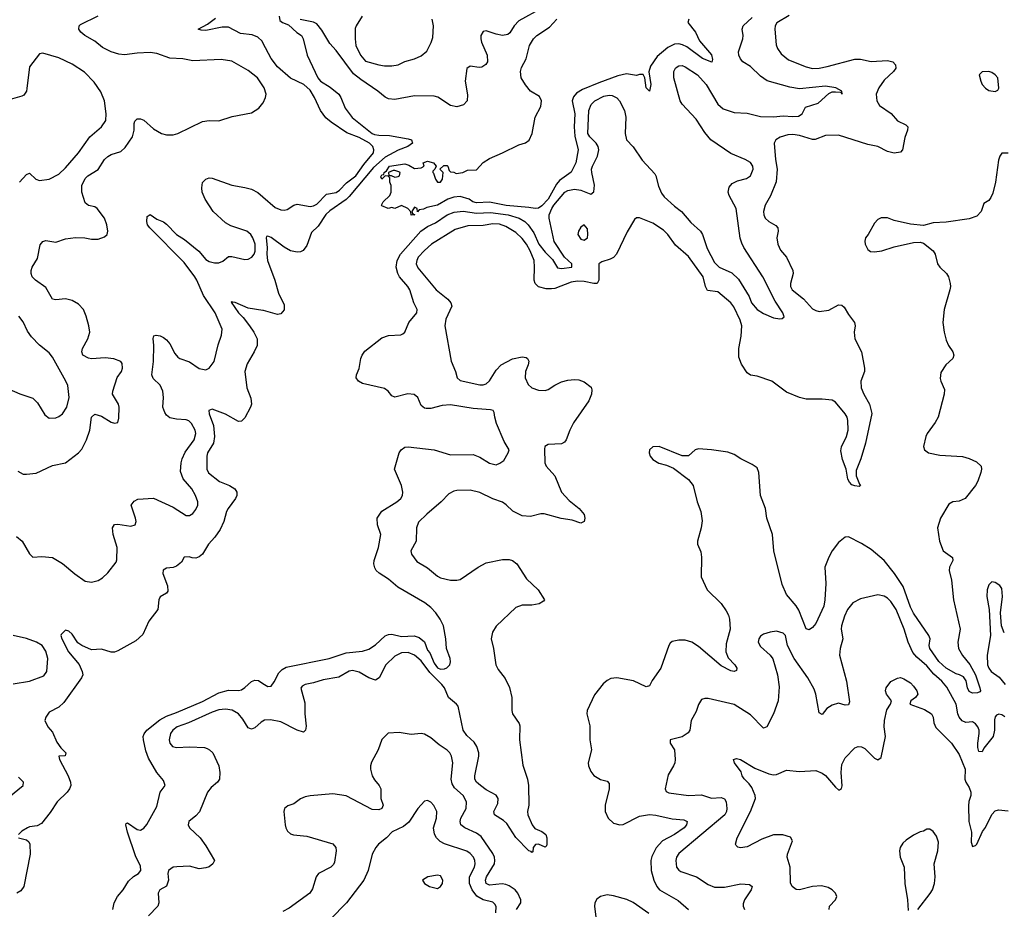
# Model space of a CAD drawing. Header units: inches. Extents: x 1694797 to 1849917, y 907313 to 1017959.
# Tile 27 of 256: x 1708509 to 1714546, y 931471 to 936928. Entities that reach past the tile are written whole.
import ezdxf

# ---------------------------------------------------------------- set-up
doc = ezdxf.new("R2010")
doc.units = ezdxf.units.IN
doc.header["$MEASUREMENT"] = 0
doc.layers.add('B7903', color=7, linetype='Continuous')
doc.layers.add('B7913', color=7, linetype='Continuous')

msp = doc.modelspace()

# ---------------------------------------------------------------- linework, layer by layer
at = {"layer": 'B7903', "color": 5}
for points, elevation in [([(1710000, 936521.7), (1709967.6, 936570), (1709910, 936616.7), (1709810, 936672.5), (1709744, 936684), (1709570, 936675.8), (1709510, 936687.1), (1709430, 936691.3), (1709350, 936719.8), (1709310, 936726.8), (1709230, 936723), (1709151.4, 936711.4), (1709116.4, 936716.4), (1709069.9, 936729.9), (1709017.6, 936757.6), (1708970, 936796.5), (1708908.4, 936830), (1708884.7, 936850), (1708872.6, 936870), (1708873.6, 936890), (1708882.5, 936897.5), (1708990, 936951.9)], 820), ([(1710000, 936785), (1709994.8, 936794.8), (1709970, 936819.4), (1709934.6, 936834.6), (1709863.6, 936843.6), (1709790, 936882), (1709750, 936880.9), (1709650, 936862.2), (1709622.6, 936862.6), (1709603.6, 936870), (1709659.9, 936900.1), (1709710, 936937)], 780), ([(1708508.1, 935931.9), (1708550, 935978.8), (1708570, 935986.8), (1708609, 935949), (1708630, 935941.7), (1708690.6, 935949.4), (1708750, 935979.5), (1708790, 936018.3), (1708869.3, 936110.7), (1708939.3, 936210), (1709009.7, 936270), (1709038, 936310), (1709039.8, 936350), (1709029.8, 936430), (1709005.6, 936485.6), (1708965.1, 936545.1), (1708905.8, 936605.8), (1708830, 936654), (1708750, 936692.6), (1708650, 936722.7), (1708630, 936717.2), (1708570, 936638), (1708553.9, 936506.1), (1708550, 936489), (1708535.1, 936464.9), (1708522.4, 936457.6), (1708450, 936438)], 840), ([(1708497.4, 934157.4), (1708530, 934140.9), (1708550, 934140.3), (1708610, 934146), (1708710, 934192.9), (1708789.8, 934210.2), (1708870, 934270.3), (1708890, 934292.4), (1708918.3, 934350), (1708939, 934410), (1708949, 934490), (1708970, 934507.6), (1709010, 934495.5), (1709070, 934459.5), (1709090, 934452.4), (1709110, 934457.3), (1709117.2, 934482.8), (1709119, 934550), (1709115, 934570), (1709078.5, 934630), (1709080.2, 934650), (1709107.7, 934732.3), (1709132.7, 934770), (1709140.4, 934790), (1709138, 934818), (1709130, 934831.5), (1709087.2, 934847.2), (1709032.5, 934852.5), (1708950, 934848), (1708930, 934851.4), (1708897.2, 934870), (1708889.8, 934890), (1708894.6, 934910), (1708927.2, 934970), (1708938.2, 935010), (1708932.8, 935050), (1708916.8, 935110), (1708899.9, 935150), (1708870, 935182.5), (1708830, 935206.1), (1708790, 935214.5), (1708730, 935208.4), (1708710, 935214), (1708670, 935283.9), (1708606.3, 935330), (1708586.3, 935350), (1708578.9, 935370), (1708578.9, 935390), (1708585.4, 935410), (1708617.8, 935462.2), (1708634.4, 935545.6), (1708650, 935567), (1708670, 935573.4), (1708730, 935562.8), (1708790, 935582.4), (1708851.5, 935591.6), (1708908.8, 935588.8), (1708950, 935580.5), (1708990, 935582), (1709030, 935594.8), (1709045.2, 935610), (1709049.5, 935630.5), (1709043.1, 935670), (1709029.7, 935710), (1708985.1, 935770), (1708970, 935780.5), (1708930, 935788.2), (1708910, 935804.5), (1708889.8, 935869.8), (1708889.8, 935910), (1708910, 935952.8), (1708927.2, 935970), (1708990.4, 936009.6), (1709030, 936070.2), (1709050, 936089.2), (1709070, 936101.1), (1709130, 936119.2), (1709156.6, 936143.4), (1709201.5, 936210), (1709210.5, 936249.5), (1709210, 936290.7), (1709215.5, 936304.5), (1709230, 936318.9), (1709250, 936320.3), (1709270, 936310.2), (1709330, 936257.1), (1709378.7, 936230), (1709410, 936220.8), (1709450, 936221.5), (1709478.7, 936230), (1709630, 936302.7), (1709670, 936309.4), (1709730, 936307.8), (1709812.7, 936332.7), (1709930, 936356.9), (1709975.9, 936384.1), (1710000, 936416.4)], 820), ([(1708490, 933757.9), (1708525.3, 933730), (1708570, 933651.5), (1708590, 933631.5), (1708644.5, 933635.5), (1708710, 933628.9), (1708771.8, 933591.8), (1708847.9, 933527.9), (1708910, 933484), (1708950, 933477.6), (1708990, 933488), (1709016.4, 933503.6), (1709050, 933535.5), (1709100.5, 933599.5), (1709105.3, 933614.7), (1709107.5, 933690), (1709081.9, 933770), (1709077.4, 933810), (1709090, 933830.2), (1709110, 933832.5), (1709190, 933821.8), (1709216.3, 933830), (1709222.4, 933850), (1709219.3, 933870), (1709192.8, 933950), (1709210, 933975.3), (1709233.9, 933986.1), (1709330, 933992.8), (1709450, 933938.4), (1709530, 933887), (1709550, 933887), (1709570, 933898.4), (1709590, 933923), (1709600.4, 933950), (1709600.9, 933970), (1709587.8, 934010), (1709564.1, 934050), (1709510.8, 934110.8), (1709495.5, 934155.5), (1709499, 934210), (1709505.6, 934234.4), (1709524.3, 934275.7), (1709579.1, 934350), (1709588.9, 934388.9), (1709584.6, 934410), (1709562.3, 934450), (1709546.7, 934466.7), (1709530, 934473.2), (1709470, 934476.5), (1709430, 934486.4), (1709410, 934501.5), (1709398, 934518), (1709386.1, 934550), (1709391.5, 934610), (1709387.3, 934650), (1709370, 934685.7), (1709326.6, 934726.6), (1709319.2, 934750), (1709329, 934830), (1709331, 934930), (1709327.3, 934972.7), (1709331.9, 934988.1), (1709346.6, 934993.4), (1709370, 934988.8), (1709390, 934977.6), (1709410, 934963.2), (1709430, 934940.3), (1709460.6, 934880.6), (1709477.7, 934857.7), (1709490, 934849.1), (1709550, 934829), (1709610, 934787.6), (1709650, 934780.3), (1709670, 934790.4), (1709700.5, 934830), (1709726.1, 934933.9), (1709747, 934993), (1709750.8, 935030), (1709706.8, 935130), (1709635.4, 935235.4), (1709595.8, 935330), (1709583.1, 935350), (1709518, 935438), (1709306.4, 935650), (1709293.7, 935670), (1709288.1, 935690), (1709290, 935720.5), (1709310, 935732.3), (1709350, 935704.6), (1709390, 935687.2), (1709410, 935672.9), (1709470, 935610.9), (1709518.6, 935578.6), (1709607.9, 935507.9), (1709650, 935456.9), (1709670, 935445.2), (1709703.5, 935436.5), (1709730, 935435.8), (1709754.3, 935445.7), (1709790, 935474.4), (1709810, 935474), (1709890, 935455.6), (1709910, 935458.8), (1709931.6, 935470), (1709946, 935490), (1709952.2, 935507.8), (1709952, 935550), (1709938.6, 935590), (1709925.4, 935610), (1709901.7, 935630), (1709803.2, 935663.2), (1709770, 935681.5), (1709696.1, 935750), (1709646.5, 935826.5), (1709628.5, 935870), (1709624.8, 935895.2), (1709630, 935928), (1709650, 935950.3), (1709670, 935956.9), (1709690, 935955.3), (1709810, 935912.1), (1709890, 935899.2), (1709930, 935887.9), (1709970, 935867.4), (1710000, 935841.5)], 780), ([(1710000, 935144.8), (1709910, 935157.1), (1709830, 935192.8), (1709814.3, 935194.3), (1709810, 935199.1), (1709805.3, 935194.7), (1709849.9, 935130), (1709879.9, 935099.9), (1709918, 935050), (1709944.8, 935010), (1709964.1, 934970), (1709966, 934930), (1709947.4, 934890), (1709902.8, 934817.2), (1709889.8, 934770), (1709902.4, 934670), (1709925.3, 934605.3), (1709929.8, 934570), (1709923.8, 934550), (1709890, 934484.6), (1709870, 934464.4), (1709850, 934463.2), (1709770, 934508.9), (1709690, 934538.7), (1709669.6, 934530.4), (1709671.5, 934510), (1709698.1, 934438.1), (1709703.8, 934370), (1709696.8, 934330), (1709661.1, 934270), (1709655.5, 934250), (1709657.4, 934170), (1709667.7, 934147.7), (1709734.3, 934094.3), (1709795.1, 934070), (1709828.4, 934050), (1709840.8, 934030), (1709839.8, 934010), (1709831.6, 933990), (1709786.4, 933930), (1709776.4, 933910), (1709760.8, 933850), (1709738.7, 933801.3), (1709706.2, 933753.8), (1709667.1, 933710), (1709629.5, 933650), (1709610, 933632.7), (1709590, 933625.7), (1709565.9, 933625.8), (1709547.7, 933632.3), (1709518, 933630), (1709500.2, 933599.8), (1709470, 933574.8), (1709450, 933567.3), (1709410, 933562.8), (1709389.4, 933550.6), (1709386.6, 933530), (1709414.9, 933454.9), (1709417.2, 933422.8), (1709409, 933410), (1709370, 933387.3), (1709362.6, 933370), (1709356.1, 933310), (1709301.8, 933238.2), (1709263.7, 933156.3), (1709221.9, 933118.1), (1709110, 933056.5), (1709090, 933048.9), (1709070, 933048.7), (1709010, 933066), (1708950, 933063), (1708890, 933088.4), (1708866.4, 933106.4), (1708830, 933159.1), (1708810, 933176.3), (1708790, 933182.8), (1708764.4, 933155.6), (1708762, 933150), (1708768.4, 933130), (1708808.2, 933050), (1708873, 932972.9), (1708892.9, 932930), (1708896, 932910), (1708888, 932890), (1708780.2, 932739.8), (1708749, 932711), (1708690, 932680.4), (1708669.6, 932650), (1708662.9, 932630), (1708680.9, 932590), (1708710, 932557.2), (1708736.8, 932496.8), (1708761.8, 932461.8), (1708792.3, 932430), (1708788.4, 932411.6), (1708749.2, 932410), (1708752.7, 932390), (1708805.3, 932290), (1708820.3, 932250), (1708822.2, 932230), (1708814.8, 932210), (1708799.5, 932190), (1708739.1, 932130), (1708695, 932065), (1708642, 931998), (1708616.5, 931983.5), (1708570, 931976.2), (1708556.2, 931970), (1708523.1, 931950), (1708501.1, 931930)], 760), ([(1708430, 934666.7), (1708510, 934632), (1708590, 934606.4), (1708618, 934578), (1708663.4, 934503.4), (1708690, 934483.1), (1708730, 934484.9), (1708750, 934494.4), (1708771.5, 934510), (1708798.3, 934550), (1708811.8, 934610), (1708803.3, 934683.3), (1708792.8, 934710), (1708710, 934858.4), (1708690, 934884.5), (1708630, 934932), (1708581.4, 934981.4), (1708557.5, 935017.5), (1708530, 935074.5), (1708503.6, 935110)], 840), ([(1708470, 932854.8), (1708570, 932869.5), (1708656.3, 932903.7), (1708676.5, 932930), (1708682, 933010), (1708670, 933054.3), (1708646.4, 933090), (1708611.2, 933110), (1708550, 933132.5), (1708470, 933150.8)], 780), ([(1709080.3, 931470), (1709089.2, 931510.8), (1709108.5, 931550), (1709142.6, 931590), (1709175.8, 931644.2), (1709207.5, 931672.5), (1709237.1, 931690), (1709251.3, 931710), (1709250, 931736.3), (1709218.9, 931798.9), (1709170, 931944.9), (1709159.3, 931990), (1709161.7, 931998.3), (1709170, 932002), (1709230, 931960.4), (1709250, 931956.9), (1709270, 931969.4), (1709289, 931991), (1709350, 932102), (1709370.3, 932189.7), (1709401.6, 932230), (1709390, 932260.7), (1709350, 932310.4), (1709298.4, 932398.4), (1709282.2, 932442.2), (1709267.7, 932510), (1709267.1, 932530), (1709272.6, 932547.4), (1709288.6, 932570), (1709367.5, 932632.5), (1709410, 932656.3), (1709470, 932677.6), (1709630, 932746.4), (1709730, 932798.9), (1709790, 932815.6), (1709850, 932813.6), (1709870, 932818), (1709890, 932830.7), (1709930, 932867.8), (1709950, 932875.8), (1709973.7, 932873.7), (1710000, 932856.6)], 760), ([(1710000, 932625.4), (1709990, 932619.7), (1709950, 932584.7), (1709930, 932576.4), (1709910, 932584.7), (1709877.3, 932637.3), (1709850, 932670.6), (1709811.9, 932691.9), (1709770, 932698.7), (1709730, 932693.7), (1709690, 932679.4), (1709544.9, 932615.1), (1709474.6, 932590), (1709447.2, 932570), (1709434.4, 932550), (1709424.7, 932510), (1709429.4, 932489.4), (1709445.3, 932470), (1709470, 932462.6), (1709550, 932467.1), (1709642.5, 932462.5), (1709657.8, 932457.8), (1709672.7, 932450), (1709693.4, 932430), (1709729.2, 932350), (1709736.9, 932310), (1709734.7, 932270), (1709721.5, 932250), (1709682.9, 932217.1), (1709659.8, 932190), (1709611.8, 932068.2), (1709590, 932044.2), (1709546, 932010), (1709541.6, 931990), (1709550.4, 931970), (1709614.9, 931910), (1709650, 931860.4), (1709703, 931770), (1709694, 931750), (1709670, 931732), (1709650, 931725.7), (1709610, 931719.2), (1709550, 931735.1), (1709472.3, 931732.3), (1709450, 931728.7), (1709422.2, 931710), (1709417.8, 931690), (1709421.3, 931650), (1709410, 931612.7), (1709368.5, 931590), (1709357.6, 931570), (1709362, 931510), (1709356.9, 931490), (1709298, 931430)], 780), ([(1708442, 932158), (1708529.4, 932230), (1708531.5, 932250), (1708501.8, 932281.8)], 780), ([(1708502.7, 931910), (1708550, 931897.6), (1708564.9, 931884.9), (1708571, 931870), (1708573.1, 931810), (1708534.8, 931610), (1708515.3, 931584.7), (1708492, 931570)], 760)]:
    msp.add_lwpolyline(points, dxfattribs=dict(at, elevation=elevation))
at = {"layer": 'B7913', "color": 5}
for points, elevation in [([(1711710, 936999.1), (1711570, 936919.8), (1711541.4, 936890), (1711514.1, 936845.9), (1711502.6, 936837.4), (1711468.8, 936831.2), (1711430, 936837.7), (1711370, 936858.3), (1711350, 936854.9), (1711335.8, 936830), (1711336, 936810), (1711340.4, 936790), (1711376, 936710), (1711376.9, 936670), (1711367, 936653), (1711343.5, 936636.5), (1711326.5, 936633.5), (1711270, 936642.4), (1711251.3, 936628.7), (1711241.3, 936550), (1711254.3, 936465.7), (1711253.6, 936430), (1711230, 936405.5), (1711190, 936392.4), (1711150, 936400.9), (1711072, 936452), (1711050, 936458), (1710930, 936461.2), (1710810, 936438.6), (1710770, 936442.3), (1710750, 936452.1), (1710704.7, 936490), (1710599.9, 936559.9), (1710556.1, 936596.1), (1710450, 936739.5), (1710410, 936780.9), (1710362.4, 936862.4), (1710330, 936901.1), (1710310, 936911.6), (1710228.8, 936928.8)], 760), ([(1713226.6, 936953.4), (1713151.7, 936908.3), (1713141.3, 936890), (1713138.7, 936870), (1713147.3, 936772.7), (1713155.6, 936750), (1713177.5, 936717.5), (1713222, 936682), (1713330, 936638.4), (1713370, 936628.7), (1713410, 936630.8), (1713460.6, 936640.6), (1713630, 936685.5), (1713665.1, 936685.1), (1713730, 936670.9), (1713830, 936678), (1713863, 936670), (1713879.5, 936650), (1713880.9, 936630), (1713866.9, 936610), (1713810, 936556.5), (1713776.6, 936510), (1713760.6, 936470), (1713764.9, 936430), (1713781.3, 936401.3), (1713851.9, 936351.9), (1713890, 936308), (1713942, 936282), (1713955.3, 936270), (1713952.6, 936250), (1713935.4, 936204.6), (1713922, 936130), (1713910, 936114), (1713870, 936108), (1713830, 936118.7), (1713769.9, 936149.9), (1713710, 936162.7), (1713530, 936219.9), (1713450, 936217.9), (1713386.7, 936193.3), (1713370, 936193.5), (1713290, 936216.6), (1713250, 936223.4), (1713218.5, 936221.5), (1713172.2, 936207.8), (1713146, 936190), (1713135.8, 936170), (1713142.2, 936070), (1713152.9, 936010), (1713146.3, 935933.7), (1713112.3, 935847.7), (1713079.5, 935790), (1713070.3, 935750), (1713071.6, 935730), (1713080.3, 935710), (1713102.4, 935690), (1713145.2, 935665.2), (1713158, 935650), (1713160.2, 935630), (1713151.3, 935590), (1713156.9, 935550), (1713174.6, 935514.6), (1713210.2, 935470), (1713250.1, 935390), (1713250.8, 935370), (1713234.8, 935310), (1713235.3, 935290), (1713244.6, 935270), (1713315.6, 935215.6), (1713370, 935153.6), (1713390, 935144.1), (1713410, 935138.5), (1713470, 935146.4), (1713530, 935177.8), (1713550, 935176.9), (1713564.1, 935164.1), (1713590, 935118.4), (1713627.6, 935070), (1713631.6, 935050), (1713626, 935010), (1713628.5, 934970), (1713671.2, 934891.2), (1713687.8, 934790), (1713687.8, 934770), (1713666.8, 934710), (1713668.1, 934670), (1713684.6, 934630), (1713718.9, 934570), (1713732.9, 934512.9), (1713695.7, 934330), (1713665.8, 934234.2), (1713637.4, 934162.6), (1713638.3, 934130), (1713657.7, 934077.7), (1713664.9, 934070), (1713656.1, 934063.9), (1713630, 934067.6), (1713610, 934075.4), (1713596, 934090), (1713586.2, 934110), (1713577, 934170), (1713554.7, 934230), (1713544, 934284), (1713546.8, 934306.8), (1713578.5, 934370), (1713588.1, 934410), (1713587, 934470), (1713581.6, 934490), (1713569.8, 934510), (1713510, 934581.6), (1713490, 934593.6), (1713430, 934600.9), (1713330, 934600.7), (1713289.7, 934609.7), (1713210, 934643.6), (1713120.9, 934710), (1713030, 934740.5), (1712990, 934746.6), (1712970, 934760.9), (1712933.9, 934813.9), (1712918.5, 934858.5), (1712918.7, 934910), (1712933.5, 934986.5), (1712936.3, 935050), (1712925.5, 935085.5), (1712886.7, 935166.7), (1712868.2, 935190), (1712790, 935257.8), (1712726.3, 935266.3), (1712713.7, 935290), (1712699.4, 935350), (1712610, 935475.1), (1712530, 935543.5), (1712482.2, 935610), (1712456.2, 935636.2), (1712390, 935680.4), (1712310, 935711.8), (1712290, 935712.3), (1712277.6, 935702.4), (1712233.1, 935626.9), (1712168.8, 935490), (1712150.2, 935469.8), (1712130, 935458), (1712077.3, 935442.7), (1712059.1, 935430), (1712060.2, 935330), (1712050, 935309.8), (1712030, 935308.6), (1711970, 935322.6), (1711930, 935323.1), (1711890, 935318.1), (1711790, 935279.3), (1711770, 935275.8), (1711737.6, 935277.6), (1711689.9, 935289.9), (1711669.2, 935309.2), (1711662.9, 935330), (1711666.3, 935410), (1711662.4, 935450), (1711638.8, 935510), (1711616.9, 935550), (1711590, 935585), (1711550, 935622.7), (1711490, 935658.7), (1711450, 935673.5), (1711410, 935674.4), (1711350, 935664.8), (1711257.2, 935662.8), (1711178.9, 935641.1), (1711034.4, 935550), (1710990, 935511.5), (1710952.9, 935470), (1710943.2, 935450), (1710940.7, 935430), (1710950, 935406), (1711063.1, 935270), (1711133.1, 935213.1), (1711153.1, 935190), (1711158.9, 935170), (1711121.3, 935090), (1711115.8, 935050), (1711153.7, 934833.7), (1711182, 934770), (1711190.6, 934730), (1711210, 934714.9), (1711330, 934688.7), (1711350, 934687.2), (1711370, 934693), (1711390, 934712.4), (1711430, 934778), (1711461.8, 934810), (1711530, 934847.9), (1711590, 934860.1), (1711614.9, 934854.9), (1711622, 934850), (1711630, 934833), (1711626.2, 934810), (1711610.1, 934770), (1711608.1, 934730), (1711625.8, 934690), (1711650, 934669.4), (1711690, 934656.1), (1711730, 934653.6), (1711750, 934659.8), (1711790, 934686.4), (1711830, 934706), (1711870, 934717), (1711910, 934721.5), (1711937.7, 934717.7), (1711970, 934705.5), (1712012.7, 934672.7), (1712017.8, 934657.8), (1712015, 934630), (1711998.4, 934590), (1711904.7, 934455.3), (1711881.9, 934410), (1711860.2, 934350), (1711850, 934336), (1711830, 934325.4), (1711750, 934322.5), (1711729.4, 934310.6), (1711726.3, 934293.7), (1711729.5, 934210), (1711736.6, 934190), (1711789.3, 934130), (1711831.1, 934030), (1711878.3, 933978.3), (1711938.7, 933930), (1711970, 933893), (1711974.4, 933870), (1711970, 933849.4), (1711950, 933838.4), (1711897.2, 933857.2), (1711828.3, 933868.3), (1711724, 933896), (1711704, 933896), (1711640.7, 933879.3), (1711590, 933884), (1711532.6, 933912.6), (1711492.4, 933952.4), (1711470, 933967.8), (1711409.1, 933989.1), (1711330, 934027.7), (1711270, 934042.7), (1711190, 934040.5), (1711170, 934036.3), (1711140, 934020), (1711092.8, 933970), (1711004.7, 933895.3), (1710954.3, 933845.7), (1710941.1, 933810), (1710940.4, 933730), (1710908, 933670), (1710910.4, 933650), (1710944.5, 933604.5), (1711010, 933564.7), (1711070, 933514.7), (1711090, 933503.6), (1711150, 933489.1), (1711190, 933488.9), (1711210, 933494), (1711321, 933570), (1711370, 933596.1), (1711470, 933615.8), (1711510, 933617.3), (1711530, 933611.4), (1711556.5, 933590), (1711617.3, 933497.3), (1711688.4, 933430), (1711726.8, 933370), (1711719.9, 933360.1), (1711694.9, 933345.1), (1711650, 933337.2), (1711590, 933335.5), (1711550, 933321.8), (1711430, 933207.1), (1711407.1, 933170), (1711400.2, 933130), (1711415, 933070), (1711428.6, 932970), (1711441.9, 932941.9), (1711485.7, 932885.7), (1711512.2, 932832.2), (1711525.9, 932770), (1711526, 932690), (1711530.2, 932670.2), (1711571.3, 932611.3), (1711575.4, 932595.4), (1711573.4, 932510), (1711594.3, 932354.3), (1711623.1, 932270), (1711628.9, 932230), (1711631.4, 932110), (1711623.1, 932070), (1711623.7, 932050), (1711651.8, 931990), (1711667.4, 931967.4), (1711710, 931947.5), (1711734.6, 931930), (1711741.2, 931910), (1711741.7, 931870), (1711739.6, 931860.4), (1711730, 931851.8), (1711690.9, 931870.9), (1711671.7, 931868.3), (1711656.5, 931850), (1711655.6, 931824.4), (1711650, 931819.3), (1711645.6, 931825.6), (1711630, 931829.8), (1711550, 931911.6), (1711496.3, 931996.3), (1711476.1, 932016.1), (1711421.1, 932050), (1711415.8, 932070), (1711439.6, 932120.4), (1711442.5, 932150), (1711431, 932171), (1711370, 932203.7), (1711335, 932230), (1711310.3, 932250), (1711299.9, 932270), (1711299.5, 932290), (1711325.1, 932410), (1711324.3, 932430), (1711311.4, 932470), (1711295.6, 932495.6), (1711250, 932537.6), (1711227.3, 932570), (1711196.5, 932716.5), (1711187.4, 932730), (1711138.7, 932770), (1711112.6, 932830), (1711098.2, 932850), (1711023, 932923), (1710970, 932995.8), (1710930, 933029), (1710890, 933045.6), (1710850, 933044.2), (1710810, 933024.2), (1710753.6, 932970), (1710713.4, 932890), (1710690, 932876.5), (1710650.2, 932889.8), (1710590, 932924.6), (1710550, 932935.9), (1710528.6, 932931.4), (1710465.7, 932894.3), (1710370, 932877.7), (1710310, 932859.1), (1710258.8, 932850), (1710240.7, 932839.3), (1710232.4, 932827.6), (1710256.9, 932736.9), (1710256.8, 932670), (1710265.5, 932594.5), (1710262.4, 932570), (1710250, 932557.6), (1710210, 932569), (1710110, 932620.7), (1710046.2, 932633.8), (1710009.3, 932630.7), (1710000, 932625.4)], 780), ([(1710099.8, 936950), (1710103.1, 936923.1), (1710119.5, 936910), (1710156.6, 936896.7), (1710208.6, 936848.6), (1710236.4, 936830), (1710246.4, 936810), (1710271.6, 936710), (1710337.2, 936570), (1710354.1, 936550), (1710413.3, 936513.3), (1710465, 936470), (1710478.4, 936450), (1710504.8, 936384.8), (1710546.9, 936326.9), (1710669.5, 936230), (1710683.8, 936223.8), (1710710, 936218.9), (1710777.4, 936217.4), (1710890, 936196.7), (1710911.8, 936190), (1710917.4, 936170), (1710889.7, 936150), (1710830, 936126.5), (1710750, 936084.1), (1710678.3, 936021.7), (1710530, 935844), (1710510, 935825.1), (1710410, 935755.5), (1710386.9, 935733.1), (1710339.9, 935660.1), (1710297.6, 935622.4), (1710270, 935543), (1710247.6, 935512.4), (1710230, 935503.1), (1710210, 935500.9), (1710170, 935510.2), (1710130, 935532), (1710050, 935590.8), (1710030, 935599.7), (1710022.9, 935597.1), (1710019.8, 935590), (1710027, 935530), (1710024, 935490), (1710029.1, 935450), (1710074, 935330), (1710095.3, 935250), (1710130, 935178), (1710131.2, 935148.8), (1710110, 935122.6), (1710090, 935119.5), (1710004.2, 935144.2), (1710000, 935144.8)], 760), ([(1710000, 932856.6), (1710030, 932837.2), (1710050, 932839.7), (1710070, 932865.6), (1710097.9, 932922.1), (1710118.3, 932941.7), (1710143.8, 932956.2), (1710406.8, 933010), (1710510, 933043.4), (1710610, 933055.1), (1710650, 933066.2), (1710690, 933092.2), (1710750, 933147.5), (1710770, 933157.1), (1710790, 933158.6), (1710850, 933144), (1710927.8, 933147.8), (1710957.8, 933137.8), (1710991.6, 933111.7), (1711010, 933059.7), (1711023.8, 933043.8), (1711050, 932979.7), (1711070, 932951.2), (1711090, 932944), (1711114, 932946), (1711127.9, 932952.1), (1711146, 932970), (1711150.6, 932989.4), (1711147.7, 933010), (1711124.9, 933070), (1711122.8, 933130), (1711107.3, 933210), (1711088, 933250), (1711060.5, 933290), (1711030, 933323), (1710993.4, 933350), (1710827.3, 933447.3), (1710770, 933495.3), (1710712.8, 933532.8), (1710694.3, 933550), (1710685.5, 933565.5), (1710680.2, 933590), (1710682.6, 933610), (1710708.1, 933690), (1710722.9, 933770), (1710702.2, 933830), (1710700.2, 933870), (1710730, 933912.4), (1710821.3, 933970), (1710844.9, 933990), (1710856.9, 934010), (1710859, 934030), (1710849, 934070), (1710806.8, 934170), (1710835.8, 934270), (1710848.7, 934290), (1710870, 934305.4), (1710890, 934308.6), (1711050, 934289), (1711150, 934258.4), (1711290, 934259.7), (1711330, 934245.1), (1711390, 934207.3), (1711430, 934197), (1711453.3, 934206.7), (1711476.5, 934223.5), (1711504, 934270), (1711510.4, 934290), (1711479.6, 934339.6), (1711432.3, 934450), (1711421.3, 934490), (1711419.1, 934519.1), (1711412, 934530), (1711395.2, 934535.2), (1711290, 934542.3), (1711150, 934565.2), (1711098.8, 934561.2), (1711030, 934542.6), (1711001.8, 934541.8), (1710990, 934544.7), (1710970, 934561.1), (1710950.2, 934610.2), (1710928.4, 934628.4), (1710887.8, 934632.2), (1710810, 934611.8), (1710790, 934620.4), (1710768.2, 934650), (1710745.8, 934665.8), (1710610, 934696.9), (1710585.5, 934710), (1710572.2, 934730), (1710573.7, 934750), (1710591, 934789), (1710601, 934850), (1710608.5, 934870), (1710625.6, 934894.4), (1710730, 934975.7), (1710770, 934989.9), (1710845, 934995), (1710859, 935001), (1710870.2, 935010), (1710894.7, 935070), (1710943.8, 935130), (1710945.4, 935150), (1710924.6, 935190), (1710901, 935270), (1710889.4, 935290), (1710837.8, 935350), (1710826.9, 935370), (1710817.9, 935410), (1710824.2, 935450), (1710843.6, 935490), (1710968.4, 935630), (1711010, 935659.5), (1711059, 935681), (1711130, 935729.9), (1711172.4, 935747.6), (1711227.5, 935752.5), (1711310, 935741.2), (1711395.8, 935744.2), (1711504.5, 935730), (1711572.2, 935710), (1711606.1, 935690), (1711626.8, 935670), (1711660.6, 935620.6), (1711692.1, 935550), (1711730, 935500.9), (1711775.9, 935455.8), (1711805.7, 935405.7), (1711830, 935401.9), (1711893.7, 935410), (1711893.8, 935430), (1711850, 935471.6), (1711786.3, 935566.3), (1711755.2, 935710), (1711755.5, 935730), (1711771.1, 935770), (1711784.5, 935790), (1711852.2, 935870), (1711870, 935879.1), (1711910, 935888.5), (1711950, 935882.6), (1712010, 935856.8), (1712028.3, 935871.7), (1712032.7, 935912.7), (1712015.9, 935990), (1712015.7, 936010), (1712021.3, 936030), (1712051.5, 936090), (1712059.4, 936130), (1712055, 936150), (1712043, 936170), (1712003.7, 936210), (1711993.4, 936230), (1711998.8, 936370), (1712012, 936408), (1712036.2, 936430), (1712090, 936457.7), (1712124.2, 936464.2), (1712142.2, 936462.2), (1712170, 936448.2), (1712186.8, 936430), (1712217.8, 936370), (1712225.6, 936330), (1712221.6, 936230), (1712229.8, 936189.8), (1712270, 936147.8), (1712325.4, 936065.4), (1712402.9, 935982.9), (1712410.3, 935970.3), (1712426.3, 935906.3), (1712444.1, 935864.1), (1712460.6, 935840.6), (1712523, 935783), (1712566.9, 935750), (1712624.4, 935684.4), (1712683.7, 935630), (1712695.2, 935610), (1712724.9, 935524.9), (1712770, 935439.1), (1712797.1, 935410), (1712875.1, 935375.1), (1712916.9, 935336.9), (1712980.8, 935230), (1712996.2, 935190), (1713030, 935150.9), (1713070, 935125), (1713130, 935099.3), (1713170, 935093.7), (1713184.7, 935095.3), (1713195.8, 935104.2), (1713188.9, 935130), (1713141.4, 935201.4), (1713065.5, 935350), (1712949.4, 935529.4), (1712936.1, 935556.1), (1712926.5, 935586.5), (1712902.3, 935770), (1712858.9, 935850), (1712852.9, 935870), (1712858.9, 935901.1), (1712877.8, 935922.2), (1712910, 935938.4), (1712965.7, 935954.3), (1712990.2, 935969.8), (1713005.3, 936010), (1713003.7, 936030), (1712990, 936051.4), (1712957.1, 936070), (1712870, 936106.7), (1712745.7, 936190), (1712710, 936235.5), (1712657.5, 936317.5), (1712571.4, 936410), (1712558.4, 936430), (1712519.7, 936570), (1712519.1, 936610), (1712528.9, 936630), (1712540.7, 936639.3), (1712550, 936644.8), (1712570, 936646.6), (1712590, 936639), (1712664.5, 936590), (1712718.8, 936530), (1712789.9, 936409.9), (1712821.8, 936381.7), (1712890, 936358.7), (1712970, 936353.8), (1713050, 936332.9), (1713130, 936331.9), (1713190, 936338.1), (1713250, 936333.7), (1713284.1, 936335.9), (1713306.4, 936350), (1713326, 936390), (1713404.8, 936415.2), (1713470, 936474.7), (1713490, 936484.2), (1713510, 936484.2), (1713542, 936482), (1713551.3, 936470), (1713550.5, 936490), (1713512, 936510), (1713450, 936519.3), (1713290, 936502.5), (1713230, 936514.3), (1713092.8, 936552.8), (1713050, 936581.4), (1712990, 936640.7), (1712943.6, 936670), (1712927.7, 936687.7), (1712917.5, 936710), (1712915.4, 936730), (1712943.5, 936810), (1712945.5, 936830), (1712938.8, 936870), (1712943.9, 936890), (1712999.8, 936940.2)], 760), ([(1710609.2, 936950), (1710571.1, 936890), (1710566.7, 936873.3), (1710565.5, 936810), (1710570.1, 936770), (1710598, 936710), (1710630, 936673.8), (1710710, 936650.2), (1710745.1, 936645.1), (1710790, 936643.5), (1710830, 936651.2), (1710870, 936670.2), (1710930, 936688.3), (1710970, 936706.2), (1711004.6, 936735.4), (1711032.1, 936787.9), (1711041.7, 936818.3), (1711047, 936890), (1711038.8, 936930)], 780), ([(1712612, 936930), (1712606, 936910), (1712653.4, 936850), (1712676.9, 936796.9), (1712750, 936711), (1712756.3, 936683.7), (1712753.4, 936666.6), (1712696, 936690), (1712600.2, 936760.2), (1712573.8, 936773.8), (1712550, 936779.1), (1712523.6, 936776.4), (1712483.8, 936756.2), (1712418.3, 936701.7), (1712376.7, 936643.3), (1712367.1, 936607.1), (1712379.1, 936530), (1712370, 936488.7), (1712349.6, 936509.6), (1712340.9, 936570), (1712332.1, 936592.1), (1712310, 936592.3), (1712290, 936585.1), (1712230, 936594.5), (1712176.9, 936583.1), (1712059.4, 936540.6), (1711960.6, 936499.4), (1711923.1, 936476.9), (1711904.9, 936455.1), (1711896.4, 936430), (1711912.7, 936350), (1711909.4, 936270), (1711913.2, 936213.2), (1711932.2, 936130), (1711919.6, 936050), (1711890, 935992.7), (1711818.7, 935941.3), (1711801.3, 935918.7), (1711750, 935827.5), (1711710, 935784.8), (1711690, 935771.3), (1711670, 935768.7), (1711630, 935776.4), (1711492.2, 935787.8), (1711390, 935808.2), (1711310, 935804.2), (1711287.1, 935810), (1711265.8, 935825.8), (1711210, 935843), (1711170, 935838), (1711133.4, 935826.6), (1711070, 935789.9), (1711004.7, 935775.3), (1710985.2, 935765.2), (1710958, 935762), (1710948.4, 935748.4), (1710946, 935770), (1710930, 935778), (1710914, 935750), (1710918, 935738), (1710931, 935730), (1710910, 935728), (1710908, 935748), (1710888.4, 935768.4), (1710850, 935788), (1710810, 935768.7), (1710790, 935775.3), (1710768.7, 935768.7), (1710730, 935786), (1710728, 935790), (1710738, 935810), (1710778, 935850), (1710786, 935870), (1710786, 935910), (1710778, 935930), (1710778, 935958), (1710768.4, 935968.4), (1710750, 935969), (1710730, 935949), (1710724.1, 935964.1), (1710730, 935976.3), (1710742, 935978), (1710743.7, 935990), (1710758.9, 936001.1), (1710776, 936030), (1710870, 936043.1), (1710895.9, 936035.9), (1710930, 936014.8), (1710970, 936018), (1710988, 936030), (1710982, 936050), (1711010, 936060.5), (1711046, 936050), (1711062, 936030), (1711054, 936010), (1711042, 935998), (1711042, 935990), (1711047.1, 935987.1), (1711058.8, 935950), (1711070, 935931.3), (1711088.4, 935931.6), (1711102, 935950), (1711106, 935990), (1711086, 936010), (1711110, 936034), (1711130, 936034), (1711134, 936030), (1711142, 936002), (1711150, 935994), (1711170, 935992), (1711184.7, 935984.7), (1711226, 935990), (1711254.8, 936005.2), (1711310, 936007), (1711350, 936050.8), (1711390, 936077.1), (1711469.7, 936110.3), (1711570, 936159.5), (1711610, 936172.7), (1711632.3, 936187.7), (1711651.1, 936230), (1711668.5, 936330), (1711704.7, 936395.3), (1711709, 936430), (1711695.8, 936455.8), (1711641.5, 936490), (1711610, 936527.4), (1711584.5, 936570), (1711579.2, 936610), (1711585.2, 936634.8), (1711613.5, 936686.5), (1711634.3, 936770), (1711659.7, 936810), (1711680.5, 936830), (1711757.6, 936882.4), (1711802.4, 936930)], 740), ([(1710000, 935841.5), (1710075.9, 935775.9), (1710110, 935761.1), (1710130, 935759.5), (1710150, 935764.2), (1710190, 935790.3), (1710210, 935796.9), (1710290, 935781.3), (1710310, 935785), (1710330, 935796.8), (1710390, 935856.8), (1710450, 935868.3), (1710470, 935880.9), (1710512.9, 935927.1), (1710570.7, 935970), (1710619.9, 936040.1), (1710677.4, 936110), (1710681.3, 936130), (1710674.6, 936150), (1710653.6, 936170), (1710590, 936204.8), (1710513.8, 936233.8), (1710418.5, 936298.5), (1710386.1, 936326.1), (1710353, 936370), (1710317.4, 936450), (1710290, 936496.2), (1710251.7, 936530), (1710170, 936568.4), (1710090, 936638.7), (1710050, 936690), (1710000, 936785)], 780), ([(1710000, 936416.4), (1710001.5, 936418.5), (1710016.8, 936450), (1710019.8, 936470), (1710007.9, 936510), (1710000, 936521.7)], 820), ([(1714570, 936108), (1714530, 936108), (1714518, 936090), (1714510, 936066), (1714492.7, 935930), (1714476.1, 935863.9), (1714463.8, 935836.2), (1714450, 935819), (1714420.5, 935799.5), (1714403.8, 935750), (1714376.7, 935723.3), (1714330, 935706.6), (1714190, 935685.1), (1714110, 935682), (1714050, 935666), (1713970, 935673), (1713870, 935696.3), (1713830, 935711.3), (1713790, 935712), (1713770, 935701.2), (1713750, 935679), (1713710.7, 935610), (1713694, 935590), (1713690.6, 935570), (1713693, 935550), (1713710, 935517.3), (1713726.4, 935506.4), (1713750, 935503.7), (1713795.3, 935510), (1713870, 935534.9), (1713990, 935560.3), (1714030, 935563.1), (1714050, 935556.4), (1714110.4, 935510), (1714122.4, 935490), (1714137, 935430), (1714150.3, 935410), (1714192.2, 935370), (1714203.1, 935350), (1714214.3, 935310), (1714216, 935290), (1714211.7, 935270), (1714178, 935150), (1714168.7, 935070), (1714176.5, 935010), (1714190, 934962.8), (1714204, 934930), (1714230.3, 934890), (1714236.5, 934870), (1714230.4, 934850), (1714188.2, 934810), (1714156.7, 934763.3), (1714152.8, 934727.2), (1714155.8, 934710), (1714178.5, 934658.5), (1714176.9, 934630), (1714139.5, 934490), (1714122.5, 934457.5), (1714073, 934390), (1714064, 934370), (1714051, 934310), (1714056, 934290), (1714082, 934270), (1714150, 934255.8), (1714290, 934248.7), (1714330, 934237), (1714374.8, 934214.8), (1714403.8, 934190), (1714405.7, 934170), (1714401.5, 934150), (1714383.8, 934096.2), (1714369.3, 934070.7), (1714304.9, 933990), (1714270, 933975), (1714230, 933969.8), (1714204.8, 933955.2), (1714154.4, 933870), (1714135.2, 933810), (1714148.4, 933730), (1714170.2, 933670.1), (1714228.2, 933628.2), (1714230.2, 933610), (1714210.2, 933570), (1714207.5, 933550), (1714222.1, 933490), (1714233.5, 933370), (1714275.8, 933190), (1714261.2, 933110), (1714264.6, 933070), (1714288.6, 933028.6), (1714333.5, 932973.5), (1714370, 932908.6), (1714395.8, 932830), (1714399.7, 932810), (1714395, 932805), (1714381.7, 932798.3), (1714350, 932796.9), (1714330, 932807.5), (1714320.6, 932830), (1714312.1, 932872.1), (1714296.4, 932896.4), (1714271.3, 932910), (1714250, 932915.2), (1714190, 932950.8), (1714145.4, 932990), (1714089.2, 933070), (1714086, 933090), (1714090.8, 933130), (1714083.5, 933150), (1713990, 933286.4), (1713970, 933323.9), (1713926.4, 933450), (1713873.4, 933530), (1713810, 933609.7), (1713730, 933678.7), (1713670, 933715.3), (1713590, 933754.7), (1713570, 933753), (1713530, 933721.1), (1713490.2, 933670), (1713469.3, 933630), (1713445.3, 933570), (1713451, 933470), (1713445.8, 933370), (1713438.5, 933330), (1713390, 933223.1), (1713370, 933199.8), (1713350, 933185.1), (1713330, 933191.5), (1713286, 933305.9), (1713270, 933332.4), (1713210, 933401.1), (1713183.8, 933463.8), (1713131.9, 933670), (1713123.7, 933770), (1713089.1, 933869.1), (1713081.2, 933930), (1713050.7, 934010), (1713041.3, 934150), (1713030, 934178), (1712999.3, 934199.3), (1712930, 934233), (1712890, 934261.1), (1712850, 934274.7), (1712750.4, 934289.6), (1712670, 934296), (1712650.7, 934289.3), (1712610, 934253.2), (1712570, 934252), (1712430, 934309.7), (1712390, 934307.3), (1712370.5, 934290), (1712368.2, 934270), (1712374.4, 934250), (1712390.4, 934230), (1712427.6, 934207.6), (1712475.4, 934195.4), (1712517.5, 934177.5), (1712610, 934108.2), (1712637.4, 934070), (1712662, 933970), (1712684.9, 933910), (1712692.8, 933852.8), (1712688, 933810), (1712664.9, 933730), (1712665.5, 933710), (1712684.4, 933664.4), (1712690.3, 933630.3), (1712687, 933510), (1712724.6, 933430), (1712810, 933347), (1712841.5, 933301.5), (1712854.4, 933274.4), (1712861.1, 933250), (1712866, 933190), (1712840.4, 933099.6), (1712837.9, 933050), (1712852.5, 933012.5), (1712894.3, 932970), (1712906.7, 932950), (1712904.5, 932935.5), (1712890.2, 932929.8), (1712870, 932934.7), (1712810, 932963.4), (1712670, 933082), (1712630, 933109.8), (1712590, 933122.2), (1712550, 933122.4), (1712510, 933114.3), (1712496.9, 933103.1), (1712488.8, 933090), (1712440.1, 932950), (1712386.3, 932873.7), (1712370, 932840.7), (1712350, 932836.4), (1712273.2, 932873.2), (1712170, 932890.8), (1712134.2, 932885.8), (1712110, 932874.7), (1712086.2, 932853.8), (1712032.7, 932787.3), (1711988.4, 932690), (1711986, 932670), (1712004.5, 932595.5), (1712004.2, 932510), (1712015.3, 932450), (1711994.9, 932370), (1711995.8, 932350), (1712010, 932317), (1712030, 932291.5), (1712070, 932266.7), (1712110, 932256.3), (1712122.5, 932242.5), (1712123.1, 932210), (1712099, 932110), (1712098.9, 932070), (1712117, 932030), (1712150, 932000.3), (1712189.3, 931989.3), (1712210, 931991.8), (1712310, 932042.3), (1712370, 932053), (1712410, 932048.9), (1712510, 932026), (1712580, 932020), (1712602.4, 932010), (1712598.2, 931990), (1712583.9, 931970), (1712524.5, 931930), (1712450.2, 931890), (1712411.8, 931848.2), (1712385.3, 931794.7), (1712378.9, 931770), (1712380.6, 931710), (1712396.3, 931650), (1712414.6, 931610), (1712431.1, 931590), (1712545.7, 931525.7), (1712610.6, 931470.6)], 820), ([(1714545.9, 933165.9), (1714528.3, 933210), (1714521.7, 933290), (1714535.6, 933390), (1714530, 933438), (1714517.5, 933457.5), (1714490, 933475.3), (1714470, 933479), (1714450, 933462), (1714440.4, 933430), (1714439.5, 933390), (1714452.7, 933310), (1714461.3, 933150), (1714440.2, 933030), (1714443.5, 932970), (1714450.2, 932950), (1714466, 932930), (1714515.1, 932895.1), (1714550.1, 932850.1)], 840), ([(1714550, 932652), (1714530, 932663.9), (1714512.6, 932667.4), (1714498.9, 932661.1), (1714489, 932651), (1714485.9, 932634.1), (1714486.6, 932570), (1714478.1, 932530), (1714420.8, 932459.2), (1714410, 932437.6), (1714390, 932438), (1714383.9, 932463.9), (1714383.2, 932490), (1714392.5, 932550), (1714391.6, 932570), (1714382.5, 932590), (1714370, 932607.9), (1714350, 932620.9), (1714310, 932616.4), (1714287.2, 932627.1), (1714270, 932649.7), (1714261.5, 932670), (1714249.8, 932730), (1714192.6, 932832.6), (1714162.2, 932870), (1714113.9, 932913.9), (1714070, 932964.7), (1714010, 933016.9), (1713985.9, 933045.9), (1713955.8, 933110), (1713931, 933190), (1713883.4, 933310), (1713850, 933359.3), (1713830, 933379.8), (1713810, 933392.1), (1713770, 933399.7), (1713664.2, 933375.8), (1713616.4, 933350), (1713584.9, 933310), (1713566, 933270), (1713547.2, 933210), (1713545.3, 933190), (1713555, 933130), (1713539.7, 933070), (1713535.6, 933030), (1713578.2, 932870), (1713597.2, 932742.8), (1713590, 932724.7), (1713570, 932724), (1713530, 932734.6), (1713490, 932724.1), (1713458.1, 932701.9), (1713430, 932665.1), (1713410, 932675.1), (1713390.4, 932790.4), (1713380.9, 932820.9), (1713340.6, 932890), (1713257.2, 933010), (1713216.8, 933090), (1713204.2, 933150), (1713190, 933165.6), (1713150, 933176.2), (1713110, 933171.5), (1713070, 933158.7), (1713050, 933146.6), (1713040.3, 933130), (1713037.6, 933110), (1713050, 933083), (1713110.3, 933030.3), (1713127.5, 933007.5), (1713156.1, 932910), (1713165.1, 932834.9), (1713158.9, 932750), (1713131.4, 932670), (1713090, 932589.6), (1713070, 932582), (1712990, 932663.7), (1712890, 932727.6), (1712730, 932764.5), (1712710, 932764.5), (1712690, 932757.2), (1712671.8, 932728.2), (1712656.7, 932683.3), (1712626.7, 932630), (1712616.9, 932570), (1712607.1, 932552.9), (1712570, 932528.2), (1712498, 932510), (1712497.3, 932490), (1712524.2, 932450), (1712528, 932390), (1712525.8, 932370), (1712517.3, 932350), (1712484, 932296), (1712466, 932210), (1712472.9, 932192.9), (1712490, 932184.4), (1712610, 932169.3), (1712690, 932173.4), (1712750, 932152.9), (1712810, 932156.6), (1712830, 932148.7), (1712840.2, 932130), (1712845.3, 932090), (1712842.8, 932070), (1712832.8, 932050), (1712550, 931814.2), (1712536.2, 931790), (1712532.2, 931770), (1712535.3, 931730), (1712550, 931710.3), (1712563, 931703), (1712659.3, 931670), (1712730, 931623.6), (1712770, 931606.9), (1712830, 931606.2), (1712930, 931626.8), (1712983.4, 931623.4), (1713000.4, 931610), (1712994.3, 931590), (1712953.6, 931530), (1712945.3, 931505.3), (1712944.9, 931490), (1712953.4, 931470)], 840), ([(1713471.8, 931470), (1713474.9, 931490), (1713511.5, 931530), (1713519, 931550), (1713510.3, 931570), (1713490, 931590.2), (1713465.7, 931605.7), (1713424.6, 931615.4), (1713370, 931611.7), (1713290, 931590.3), (1713270, 931592.2), (1713244.4, 931610), (1713234.4, 931634.4), (1713232.3, 931730), (1713215.3, 931790), (1713216.1, 931810), (1713246.3, 931890), (1713234.3, 931914.3), (1713188.5, 931928.5), (1713130, 931927), (1713058.6, 931901.4), (1712970, 931854), (1712928.5, 931848.5), (1712913, 931853), (1712902.4, 931862.4), (1712897.3, 931870), (1712907, 931910), (1712988.9, 932070), (1713020.3, 932150), (1713018.7, 932170), (1712998.4, 932218.4), (1712981.5, 932241.5), (1712950, 932271), (1712939.1, 932290), (1712933.2, 932313.2), (1712891.3, 932370), (1712886, 932390), (1712904, 932396), (1712928, 932390), (1713017.1, 932337.1), (1713101.4, 932301.4), (1713130, 932295.4), (1713150, 932298.3), (1713210, 932323.5), (1713290, 932315.4), (1713390, 932321.6), (1713430, 932306), (1713450, 932291.3), (1713510, 932219.7), (1713530, 932203.6), (1713536.1, 932203.9), (1713548.2, 932211.8), (1713551.1, 932228.9), (1713545.5, 932310), (1713550, 932359.3), (1713570, 932400.9), (1713630, 932460.9), (1713650.4, 932469.6), (1713670, 932466.9), (1713690, 932456.8), (1713750, 932397.2), (1713770, 932388.3), (1713790, 932402.7), (1713817.2, 932530), (1713809.1, 932590.9), (1713811.4, 932630), (1713825.8, 932694.2), (1713848, 932730), (1713854, 932750), (1713824.4, 932790), (1713817.6, 932810), (1713821.1, 932830), (1713850, 932867.6), (1713890, 932889.6), (1713910, 932892), (1713930, 932885.1), (1713970, 932860.5), (1713990, 932840.5), (1714009.7, 932810), (1714014.7, 932790), (1714001.6, 932770), (1713972.3, 932750), (1713966.6, 932730), (1714056.7, 932696.7), (1714099.3, 932670), (1714109.8, 932650), (1714114.4, 932614.4), (1714125.7, 932585.7), (1714222.2, 932490), (1714270, 932419.5), (1714304.9, 932330), (1714304.4, 932270), (1714309.1, 932250), (1714330, 932218.5), (1714341, 932190), (1714340.7, 932170), (1714327.7, 932132.3), (1714325.6, 932105.6), (1714328.9, 932008.9), (1714344.2, 931944.2), (1714343.5, 931883.5), (1714350, 931857.2), (1714370, 931862), (1714377.1, 931870), (1714411.9, 931948.1), (1714430, 931973.2), (1714470, 932053.2), (1714490, 932075.3), (1714510, 932082), (1714570, 932075.3)], 860), ([(1711556, 931470), (1711582.2, 931510), (1711582.4, 931530), (1711562.8, 931570), (1711546.1, 931590), (1711510, 931615.8), (1711490, 931623.9), (1711466.4, 931626.4), (1711390, 931619.6), (1711368.3, 931630), (1711364.7, 931650), (1711370.9, 931670), (1711419.7, 931750), (1711422.9, 931770), (1711419.6, 931790), (1711410, 931812.4), (1711337.4, 931917.4), (1711310, 931937.9), (1711237.4, 931970), (1711214.7, 931990), (1711208.9, 932010), (1711213.6, 932030), (1711245.8, 932090), (1711247.7, 932130), (1711228, 932170), (1711175.1, 932215.1), (1711160.1, 932240.1), (1711155.2, 932270), (1711164.1, 932370), (1711157.3, 932410), (1711146, 932430), (1711130, 932446.8), (1711080.6, 932480.6), (1711030, 932523.1), (1710990, 932546), (1710970, 932549.6), (1710910, 932544.2), (1710836.1, 932556.1), (1710769, 932551), (1710730, 932512.7), (1710706.5, 932450), (1710666.6, 932373.4), (1710660.2, 932350), (1710659.3, 932330), (1710669.5, 932290), (1710684.2, 932264.2), (1710713, 932230), (1710722.3, 932210), (1710723.8, 932150), (1710737.6, 932110), (1710730.1, 932089.9), (1710710, 932081.8), (1710670, 932082.6), (1710510, 932167.5), (1710430, 932178.4), (1710290, 932167.6), (1710258.8, 932161.2), (1710231.1, 932148.9), (1710190, 932117.2), (1710153.9, 932106.1), (1710132.7, 932090), (1710128.7, 932070), (1710137.4, 931990), (1710140.3, 931970), (1710150.4, 931950), (1710170, 931933.7), (1710187.3, 931927.3), (1710270, 931920.3), (1710430, 931873.6), (1710447.6, 931850), (1710450.2, 931830.2), (1710440, 931760), (1710433.3, 931746.7), (1710415.8, 931730), (1710340.9, 931690), (1710327.2, 931670), (1710304.2, 931595.8), (1710287.8, 931570), (1710161.6, 931478.4), (1710122.5, 931457.5)], 820), ([(1711429.3, 931450), (1711430, 931488.7), (1711423, 931503), (1711410, 931514.6), (1711349.9, 931529.9), (1711311.5, 931551.5), (1711282.9, 931590), (1711266.7, 931630), (1711267.1, 931670), (1711298.1, 931730), (1711302.4, 931750), (1711300.6, 931770), (1711291.4, 931790), (1711270, 931814), (1711250, 931828.3), (1711113.4, 931873.4), (1711087.9, 931887.9), (1711064.4, 931910), (1711052.5, 931932.5), (1711047.1, 931970), (1711063.8, 932030), (1711067.2, 932070), (1711048.6, 932108.6), (1711030, 932127.3), (1711010, 932138.4), (1710990, 932134), (1710950, 932089.4), (1710895.4, 932004.6), (1710861.5, 931978.5), (1710792.8, 931947.2), (1710757.1, 931910), (1710709.1, 931870.9), (1710692.2, 931850), (1710670.4, 931810), (1710645.7, 931710), (1710618.7, 931650), (1710513.1, 931510), (1710414.9, 931410)], 840), ([(1714015.1, 931470), (1714091.9, 931568.1), (1714104.7, 931590), (1714118.5, 931630), (1714121.5, 931670), (1714116, 931750), (1714138.3, 931830), (1714142, 931882), (1714130, 931919), (1714110, 931948.7), (1714090, 931962), (1714070, 931962), (1714050.7, 931949.3), (1714030, 931945.2), (1713990, 931926), (1713944.1, 931895.9), (1713923.4, 931876.6), (1713907.3, 931850), (1713904, 931830), (1713908, 931790), (1713932.4, 931730), (1713935.3, 931630), (1713953, 931530), (1713956, 931464)], 880), ([(1712366.1, 931446.1), (1712270, 931512.5), (1712231.5, 931531.5), (1712150, 931554.5), (1712110, 931559), (1712070.5, 931549.5), (1712047.1, 931532.9), (1712035.1, 931510), (1712032.3, 931487.7), (1712055.1, 931310)], 820)]:
    msp.add_lwpolyline(points, dxfattribs=dict(at, elevation=elevation))
for points, elevation in [([(1714450, 936609), (1714410, 936608), (1714392, 936590), (1714401, 936550), (1714410.8, 936530), (1714430, 936507.3), (1714450, 936494), (1714490, 936487.3), (1714505.2, 936494.8), (1714512.3, 936507.7), (1714505.2, 936570), (1714490, 936589), (1714470, 936604)], 820), ([(1710810, 936002.7), (1710798, 936002), (1710771.3, 935990), (1710772.7, 935972.7), (1710787.3, 935972.7), (1710810, 935962), (1710830, 935964.7), (1710838, 935970), (1710842, 935990), (1710833.8, 935993.8)], 740), ([(1711970, 935669.3), (1711950, 935655.1), (1711935.3, 935630), (1711930.4, 935610), (1711950, 935582), (1711970, 935574.9), (1711989.4, 935590), (1711993.3, 935610), (1711990, 935644)], 780), ([(1711070, 931680.9), (1711012, 931670), (1710978, 931650), (1710991, 931630), (1711021, 931610), (1711070, 931598.8), (1711090, 931611), (1711100.9, 931630), (1711103.7, 931650), (1711090, 931677.2)], 860)]:
    msp.add_lwpolyline(points, close=True, dxfattribs=dict(at, elevation=elevation))

doc.saveas('drawing.dxf')
